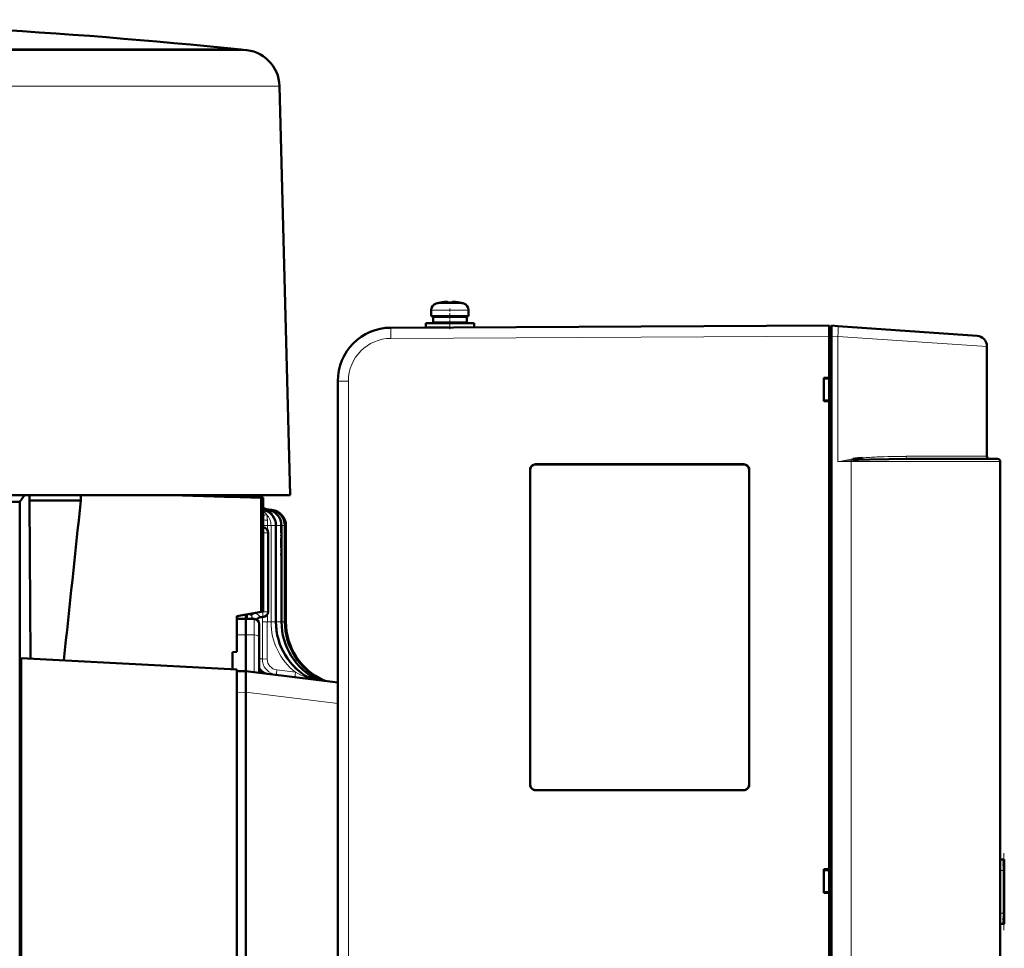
# Model space of a CAD drawing. Extents: x -2065 to 2446, y -1996 to 695.
# Tile 58 of 58: x 1896 to 2080, y 521 to 695. Entities that reach past the tile are written whole.
import ezdxf

# ---------------------------------------------------------------- set-up
doc = ezdxf.new("R2010")
doc.units = 0
doc.linetypes.add('DASHDOT', pattern=[18.5, 12, -3, 0.5, -3])

msp = doc.modelspace()

# ---------------------------------------------------------------- linework, layer by layer
at = {"color": 7, "lineweight": 18}
for p, q in [((1937.17, 689.42), (1747.54, 689.42)), ((1937.38, 689.41), (1936.92, 689.41)), ((1848.03, 682.59), (1923.48, 682.59)), ((1923.48, 682.59), (1943.92, 682.59)), ((1973.49, 641.92), (1973.48, 641.92)), ((1973.49, 641.92), (1976.04, 641.92)), ((1976.04, 641.92), (1976.06, 641.92)), ((1976.06, 641.92), (1978.63, 641.92)), ((1972.56, 640.67), (1976.03, 640.67)), ((1972.56, 640.67), (1972.56, 640.67)), ((1976.03, 640.67), (1976.06, 640.67)), ((1979.56, 640.67), (1976.06, 640.67)), ((1965, 637.39), (1965.01, 637.39)), ((2047.06, 635.82), (1965.01, 635.39)), ((2047.06, 635.82), (2047.46, 635.82)), ((2048.65, 635.71), (2047.46, 635.79)), ((2048.65, 635.71), (2048.65, 612.32)), ((2076.56, 633.89), (2048.65, 635.71)), ((1957.05, 627.39), (1955.06, 627.39)), ((1957.05, 627.39), (1957.05, 436.25)), ((1992.06, 611.79), (1992.06, 611.82)), ((2031.06, 611.79), (2031.06, 611.82)), ((2048.65, 612.32), (2051.15, 612.32)), ((2051.52, 612.57), (2051.15, 612.54)), ((2051.15, 451.32), (2051.15, 612.32)), ((2051.15, 612.32), (2079.06, 612.32)), ((2076.56, 613.32), (2061.42, 613.32)), ((1991.09, 610.82), (1991.06, 610.82)), ((2032.06, 610.82), (2032.04, 610.82)), ((1941.13, 603.27), (1941.11, 603.28)), ((1941.22, 603.4), (1941.23, 603.4)), ((1941.39, 603.52), (1941.35, 603.54)), ((1941.35, 603.32), (1941.91, 603.32)), ((1941.52, 603.36), (1941.46, 603.41)), ((1941.74, 603.41), (1941.65, 603.45)), ((1941.91, 603.32), (1942.53, 603.32)), ((1942.53, 603.32), (1942.74, 603.32)), ((1941.89, 600.34), (1941.89, 601.39)), ((1942.77, 602.42), (1942.69, 602.39)), ((1941.89, 600.34), (1941.11, 600.34)), ((1941.11, 599.02), (1941.89, 599.02)), ((1941.89, 599.52), (1941.89, 600.34)), ((1942.57, 600.34), (1941.89, 600.34)), ((1941.89, 599.02), (1942.02, 599.02)), ((1943.5, 600.34), (1942.57, 600.34)), ((1942.57, 582.31), (1942.57, 600.34)), ((1943.61, 600.34), (1943.5, 600.34)), ((1944.54, 600.34), (1943.61, 600.34)), ((1943.61, 582.31), (1943.61, 600.34)), ((1945.17, 600.34), (1944.54, 600.34)), ((1945.37, 600.34), (1945.17, 600.34)), ((1940.7, 584.21), (1941.06, 584.23)), ((1941.06, 584.28), (1941.06, 584.23)), ((1941.06, 584.23), (1941.52, 584.23)), ((1941.52, 584.23), (1942.02, 584.23)), ((1936.33, 582.88), (1936.33, 583.44)), ((1938.16, 583.77), (1938.16, 583.71)), ((1938.85, 583.89), (1938.89, 583.73)), ((1939.23, 583.96), (1938.89, 583.73)), ((1938.94, 583.53), (1938.89, 583.73)), ((1938.94, 583.53), (1938.94, 583.48)), ((1939.24, 582.88), (1938.94, 583.53)), ((1939.4, 582.88), (1939.4, 579.9)), ((1939.93, 582.78), (1939.92, 582.72)), ((1940.96, 582.31), (1940.96, 583.22)), ((1941.89, 582.31), (1940.96, 582.31)), ((1941.89, 582.31), (1941.89, 583.73)), ((1942.57, 582.31), (1941.89, 582.31)), ((1943.5, 582.31), (1942.57, 582.31)), ((1943.61, 582.31), (1943.5, 582.31)), ((1944.54, 582.31), (1943.61, 582.31)), ((1945.17, 582.31), (1944.54, 582.31)), ((1945.37, 582.31), (1945.17, 582.31)), ((1936.17, 579.89), (1937.87, 579.92)), ((1939.4, 579.9), (1937.87, 579.92)), ((1939.4, 572.93), (1939.4, 579.9)), ((1943.64, 573.33), (1947.13, 572.89)), ((1948.24, 572.75), (1948.38, 572.73)), ((1948.38, 572.73), (1948.37, 572.66)), ((1951.88, 571.48), (1952.13, 571.41)), ((1936.17, 569.07), (1937.87, 569.12)), ((1955.06, 567.07), (1937.87, 569.15)), ((1991.09, 551.82), (1991.06, 551.82)), ((2032.04, 551.82), (2032.06, 551.82)), ((1992.06, 550.84), (1992.06, 550.82)), ((2031.06, 550.84), (2031.06, 550.82)), ((2079.76, 537.82), (2079.76, 537.78)), ((2079.76, 537.61), (2079.76, 537.74)), ((2079.76, 537.26), (2079.76, 537.52)), ((2079.76, 537.08), (2079.76, 526.55)), ((2079.06, 535.82), (2079.65, 535.82)), ((2079.65, 535.82), (2079.65, 527.82)), ((2079.65, 527.82), (2079.06, 527.82)), ((2079.76, 526.11), (2079.76, 526.37)), ((2079.76, 525.89), (2079.76, 526.02)), ((2079.76, 525.85), (2079.76, 525.82))]:
    msp.add_line(p, q, dxfattribs=at)
at = {"color": 7, "lineweight": 50}
for p, q in [((1836.17, 689.44), (1936.92, 689.44)), ((1847.73, 689.41), (1918.53, 689.41)), ((1918.53, 689.41), (1923.8, 689.41)), ((1923.8, 689.41), (1936.92, 689.41)), ((1936.92, 689.44), (1937.17, 689.42)), ((1937.17, 689.42), (1937.38, 689.41)), ((1944.17, 682.6), (1946.17, 606.02)), ((1974.14, 642.07), (1974.13, 642.08)), ((1975.29, 642.24), (1975.12, 642.23)), ((1975.56, 642.07), (1975.56, 642.22)), ((1976.56, 642.07), (1976.56, 642.22)), ((1976.77, 642.25), (1976.78, 642.25)), ((1977.99, 642.08), (1977.98, 642.07)), ((1972.56, 640.67), (1972.56, 639.54)), ((1972.56, 639.54), (1972.56, 640.67)), ((1976.06, 639.54), (1972.56, 639.54)), ((1972.91, 639.44), (1976.06, 639.44)), ((1972.91, 639.44), (1972.91, 638.34)), ((1972.91, 639.44), (1972.91, 638.34)), ((1974.06, 639.54), (1974.06, 639.44)), ((1974.06, 639.54), (1974.06, 639.44)), ((1976.06, 639.54), (1979.56, 639.54)), ((1979.21, 639.44), (1976.06, 639.44)), ((1978.06, 639.44), (1978.06, 639.54)), ((1979.21, 638.34), (1979.21, 639.44)), ((1979.56, 640.67), (1979.56, 639.54)), ((1965.01, 637.39), (2047.06, 637.82)), ((1971.56, 638.24), (1976.06, 638.24)), ((1971.56, 638.24), (1971.56, 637.44)), ((1971.56, 637.44), (1971.56, 638.24)), ((1972.91, 638.34), (1976.06, 638.34)), ((1974.06, 638.34), (1974.06, 638.24)), ((1974.06, 638.34), (1974.06, 638.24)), ((1979.21, 638.34), (1976.06, 638.34)), ((1980.56, 638.24), (1976.06, 638.24)), ((1978.06, 638.24), (1978.06, 638.34)), ((1980.56, 638.24), (1980.56, 637.47)), ((2047.06, 635.82), (2047.06, 637.82)), ((2047.46, 637.79), (2048.65, 637.7)), ((2047.46, 635.79), (2047.46, 637.79)), ((2048.65, 637.7), (2074.7, 635.88)), ((1961.2, 636.61), (1961.36, 636.68)), ((1970.04, 637.41), (1970.06, 637.41)), ((1971.56, 637.44), (1976.03, 637.44)), ((1974.06, 637.44), (1974.06, 637.43)), ((1974.06, 637.44), (1974.06, 637.43)), ((2047.46, 637.52), (2047.06, 637.52)), ((2047.06, 635.82), (2047.06, 637.52)), ((2047.06, 628.02), (2047.06, 635.82)), ((2047.06, 427.81), (2047.06, 635.82)), ((2047.46, 635.79), (2047.46, 427.84)), ((2076.56, 613.32), (2076.56, 633.89)), ((1955.06, 627.39), (1955.06, 436.25)), ((2046.06, 623.61), (2046.06, 628.02)), ((2046.06, 628.02), (2047.06, 628.02)), ((2047.06, 627.88), (2046.06, 627.82)), ((2047.06, 627.97), (2047.06, 628.02)), ((2047.06, 623.75), (2046.06, 623.82)), ((2047.06, 623.61), (2046.06, 623.61)), ((2047.06, 623.61), (2047.06, 623.67)), ((2047.06, 536.02), (2047.06, 623.61)), ((1992.06, 611.82), (2031.06, 611.82)), ((1992.06, 611.79), (2031.06, 611.79)), ((2078.56, 612.82), (2061.67, 612.82)), ((2079.06, 612.32), (2079.06, 451.32)), ((1991.06, 551.82), (1991.06, 610.82)), ((1991.09, 551.82), (1991.09, 610.82)), ((2032.04, 610.82), (2032.04, 551.82)), ((2032.06, 610.82), (2032.06, 551.82)), ((1924.9, 606.02), (1747.45, 606.02)), ((1893.05, 604.82), (1895.55, 604.82)), ((1896.45, 606.02), (1895.55, 604.82)), ((1895.55, 604.82), (1895.55, 362.82)), ((1897.37, 605.07), (1897.37, 606.02)), ((1897.54, 575.47), (1897.37, 605.07)), ((1906.97, 605.07), (1897.37, 605.07)), ((1906.97, 606.02), (1906.97, 605.07)), ((1946.17, 606.02), (1924.9, 606.02)), ((1929.17, 605.95), (1929.17, 606.02)), ((1941.11, 605.58), (1940.75, 605.56)), ((1940.75, 605.56), (1940.75, 584.22)), ((1941.11, 605.58), (1941.11, 584.29)), ((1941.11, 605.58), (1941.11, 603.64)), ((1941.23, 603.4), (1941.91, 603.32)), ((1941.43, 603.5), (1941.42, 603.51)), ((1941.61, 603.43), (1942.53, 603.32)), ((1941.65, 603.45), (1942.74, 603.32)), ((1941.65, 603.45), (1942.74, 603.32)), ((1941.14, 600.01), (1941.11, 600.02)), ((1942.02, 599.02), (1942.02, 584.23)), ((1943.5, 582.31), (1943.5, 600.34)), ((1944.54, 582.31), (1944.54, 600.34)), ((1945.17, 582.31), (1945.17, 600.34)), ((1945.37, 600.34), (1945.37, 595.24)), ((1945.37, 582.31), (1945.37, 600.34)), ((1940.75, 584.22), (1936.17, 583.42)), ((1941.11, 584.29), (1940.75, 584.22)), ((1936.17, 583.42), (1936.17, 576.73)), ((1936.17, 582.87), (1937.87, 582.92)), ((1937.87, 583.72), (1937.87, 582.92)), ((1937.87, 582.92), (1937.87, 579.92)), ((1939.4, 582.88), (1937.87, 582.92)), ((1940.68, 583.21), (1941.06, 583.23)), ((1940.37, 581.88), (1940.37, 579.4)), ((1937.87, 579.92), (1937.87, 573.12)), ((1940.37, 572.81), (1940.37, 579.4)), ((1895.82, 467.3), (1895.82, 575.56)), ((1936.17, 573.44), (1895.82, 575.56)), ((1936.17, 576.73), (1935.37, 576.64)), ((1935.37, 573.48), (1935.37, 576.64)), ((1936.17, 469.42), (1936.17, 573.44)), ((1936.17, 573.07), (1937.87, 573.12)), ((1937.87, 573.12), (1955.06, 571.01)), ((1937.87, 573.12), (1937.87, 569.15)), ((1940.37, 573.67), (1940.38, 573.66)), ((1937.87, 569.15), (1937.87, 569.12)), ((1937.87, 569.12), (1937.87, 473.71)), ((2031.06, 550.84), (1992.06, 550.84)), ((2031.06, 550.82), (1992.06, 550.82)), ((2079.79, 537.82), (2079.06, 537.82)), ((2079.56, 537.81), (2079.76, 537.82)), ((2079.74, 527.22), (2079.74, 536.41)), ((2079.79, 537.82), (2079.76, 537.82)), ((2079.79, 537.82), (2079.81, 537.82)), ((2079.81, 525.82), (2079.81, 537.82)), ((2079.81, 525.82), (2079.81, 537.82)), ((2079.81, 525.82), (2079.81, 537.82)), ((2079.81, 525.82), (2079.81, 537.82)), ((2079.81, 525.82), (2079.81, 537.82)), ((2079.81, 525.82), (2079.81, 537.82)), ((2079.81, 525.82), (2079.81, 537.82)), ((2079.81, 525.82), (2079.81, 537.82)), ((2079.81, 525.82), (2079.81, 537.82)), ((2079.81, 525.87), (2079.81, 537.76)), ((2079.81, 526.07), (2079.81, 537.57)), ((2079.81, 526.46), (2079.81, 537.17)), ((2046.06, 531.61), (2046.06, 536.02)), ((2046.06, 536.02), (2047.06, 536.02)), ((2046.06, 535.82), (2047.06, 535.88)), ((2047.06, 535.97), (2047.06, 536.02)), ((2047.06, 531.75), (2046.06, 531.82)), ((2047.06, 531.61), (2046.06, 531.61)), ((2047.06, 531.61), (2047.06, 531.67)), ((2047.06, 440.02), (2047.06, 531.61)), ((2079.79, 525.82), (2079.06, 525.82)), ((2079.76, 525.82), (2079.56, 525.82)), ((2079.76, 525.82), (2079.79, 525.82)), ((2079.79, 525.82), (2079.81, 525.82))]:
    msp.add_line(p, q, dxfattribs=at)
at = {"color": 7, "linetype": 'DASHDOT', "lineweight": 18, "ltscale": 0.000778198}
msp.add_line((1975.06, 642.22), (1975.06, 642.25), dxfattribs=at)
at = {"color": 7, "linetype": 'DASHDOT', "lineweight": 18, "ltscale": 0.000720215}
msp.add_line((1975.06, 642.25), (1975.06, 642.22), dxfattribs=at)
at = {"color": 7, "linetype": 'DASHDOT', "lineweight": 18, "ltscale": 0.000927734}
msp.add_line((1977.06, 642.22), (1977.06, 642.26), dxfattribs=at)
at = {"color": 7, "linetype": 'DASHDOT', "lineweight": 18, "ltscale": 0.000775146}
msp.add_line((1977.06, 642.25), (1977.06, 642.22), dxfattribs=at)
at = {"color": 7, "linetype": 'DASHDOT', "lineweight": 18, "ltscale": 0.09718}
msp.add_line((1976.06, 637.11), (1976.06, 641), dxfattribs=at)
at = {"color": 7, "linetype": 'DASHDOT', "lineweight": 18, "ltscale": 0.032999}
msp.add_line((1976.06, 638.23), (1976.06, 639.55), dxfattribs=at)
at = {"color": 7, "linetype": 'DASHDOT', "lineweight": 18, "ltscale": 0.023999}
msp.add_line((1976.06, 637.36), (1976.06, 638.32), dxfattribs=at)
at = {"color": 7, "linetype": 'DASHDOT', "lineweight": 18, "ltscale": 0.012}
msp.add_line((2047.02, 635.82), (2047.5, 635.82), dxfattribs=at)
at = {"color": 7, "linetype": 'DASHDOT', "lineweight": 18, "ltscale": 0.153012}
msp.add_line((1944.37, 600.85), (1944.37, 594.73), dxfattribs=at)
at = {"color": 7, "linetype": 'DASHDOT', "lineweight": 18, "ltscale": 0.360001}
msp.add_line((2079.71, 524.62), (2079.71, 539.02), dxfattribs=at)
at = {"color": 7, "lineweight": 50}
for points in [[(1975.56, 642.22), (1975.56, 642.23), (1975.55, 642.23), (1975.55, 642.23), (1975.53, 642.24), (1975.48, 642.25), (1975.33, 642.25), (1975.06, 642.22)], [(1976.56, 642.22), (1976.56, 642.23), (1976.56, 642.23), (1976.57, 642.23), (1976.59, 642.24), (1976.65, 642.25), (1977.06, 642.22)], [(1976.56, 642.22), (1976.56, 642.23), (1976.56, 642.23), (1976.56, 642.23), (1976.57, 642.24), (1976.59, 642.24), (1976.78, 642.25)], [(1991.09, 610.82), (1991.12, 611.04), (1991.2, 611.25), (1991.35, 611.46), (1991.54, 611.62), (1991.74, 611.73), (1992.06, 611.79)], [(2032.04, 610.82), (2032.01, 611.04), (2031.92, 611.25), (2031.78, 611.46), (2031.59, 611.62), (2031.38, 611.73), (2031.06, 611.79)], [(2061.67, 612.82), (2058.17, 612.79), (2054.61, 612.71), (2052.54, 612.63), (2051.52, 612.57)], [(1940.58, 583.21), (1940.24, 583.08), (1939.99, 582.87), (1939.9, 582.73)], [(1992.06, 550.84), (1991.84, 550.87), (1991.63, 550.96), (1991.42, 551.1), (1991.26, 551.29), (1991.15, 551.49), (1991.09, 551.82)], [(2032.04, 551.82), (2032.01, 551.59), (2031.92, 551.38), (2031.78, 551.18), (2031.59, 551.01), (2031.38, 550.9), (2031.06, 550.84)], [(2079.76, 537.74), (2079.79, 537.75), (2079.8, 537.76), (2079.8, 537.76), (2079.8, 537.76)], [(2079.8, 537.76), (2079.8, 537.77), (2079.8, 537.77), (2079.79, 537.77), (2079.78, 537.78)], [(2079.8, 525.87), (2079.8, 525.87), (2079.8, 525.87), (2079.8, 525.88), (2079.76, 525.89)], [(2079.78, 525.85), (2079.8, 525.86), (2079.8, 525.86), (2079.8, 525.87), (2079.8, 525.87)]]:
    msp.add_lwpolyline(points, dxfattribs=at)
at = {"color": 7, "lineweight": 18}
for points in [[(1965.01, 635.39), (1965.01, 637.31), (1965.01, 637.38), (1965.01, 637.39)], [(2061.67, 612.82), (2061.63, 612.82), (2061.54, 612.89), (2061.49, 612.96)], [(1941.35, 603.32), (1941.25, 603.37), (1941.22, 603.39), (1941.22, 603.4), (1941.22, 603.4), (1941.22, 603.4), (1941.22, 603.4)], [(1941.37, 603.49), (1941.28, 603.53), (1941.27, 603.53), (1941.27, 603.53), (1941.27, 603.53), (1941.27, 603.53), (1941.27, 603.53), (1941.28, 603.52), (1941.46, 603.41)], [(1941.97, 603.1), (1941.66, 603.23), (1941.37, 603.31), (1941.35, 603.32)], [(1941.6, 603.43), (1941.6, 603.43), (1941.6, 603.43), (1941.6, 603.43), (1941.68, 603.39), (1941.84, 603.33)], [(1938.94, 583.48), (1938.82, 583.57), (1938.52, 583.67), (1938.16, 583.71)], [(1939.63, 584.03), (1939.15, 583.71), (1938.94, 583.53)], [(1940.63, 583.22), (1940.49, 583.29), (1940.39, 583.41), (1939.74, 584.04)], [(1940.38, 575.41), (1940.53, 575.45), (1940.61, 575.44), (1940.95, 575.4)], [(1940.95, 575.4), (1940.99, 574.9), (1941.11, 574.41), (1941.32, 573.94), (1941.55, 573.58), (1941.83, 573.26), (1942.19, 572.96), (1942.61, 572.71), (1943.09, 572.52), (1943.59, 572.41)], [(1941.87, 575.35), (1941.07, 575.38), (1940.97, 575.39), (1940.95, 575.4)], [(1943.64, 573.33), (1943.58, 572.73), (1943.57, 572.51), (1943.58, 572.43), (1943.58, 572.42), (1943.58, 572.42), (1943.59, 572.42), (1943.59, 572.41)], [(1947.13, 572.89), (1947.07, 572.3), (1947.06, 572.08), (1947.07, 572), (1947.07, 571.99), (1947.07, 571.99), (1947.08, 571.99), (1947.08, 571.99)], [(1949.87, 571.71), (1949.09, 571.95), (1948.17, 572.34), (1947.13, 572.89)], [(1951.27, 571.53), (1950.71, 571.68), (1949.72, 572.06), (1948.47, 572.68), (1948.38, 572.73)]]:
    msp.add_lwpolyline(points, dxfattribs=at)
at = {"color": 7, "lineweight": 50}
for centre, radius, start, end in [((1828, -360.81), 1055.88, 84.07916, 89.55633), ((1937.17, 682.41), 7, 1.4998, 88.3029), ((1973.86, 640.67), 1.3, 106.6015, 180), ((1973.86, 640.67), 1.3, 106.6015, 180), ((1976.06, 633.29), 9, 102.3778, 106.6015), ((1976.06, 633.29), 9, 102.3778, 106.6015), ((1976.06, 633.29), 8.99, 96.3893, 102.3497), ((1976.06, 633.29), 8.99, 96.3893, 102.3497), ((1976.06, 633.29), 8.99, 96.3893, 102.3497), ((1976.06, 633.29), 8.99, 96.3893, 102.3497), ((1975.43, 639.23), 3.01, 89.498, 97.1622), ((1975.52, 638.21), 4.04, 93.1748, 96.4899), ((1976.06, 632.18), 9.9, 90.0001, 92.894), ((1976.06, 632.18), 9.9, 90.0001, 92.894), ((1976.06, 632.18), 9.9, 87.8454, 92.894), ((1976.06, 632.18), 9.9, 87.8454, 92.894), ((1976.06, 632.18), 9.9, 87.1057, 90.0002), ((1976.06, 632.18), 9.9, 87.1057, 90.0002), ((1976.06, 633.29), 8.99, 77.6508, 83.6103), ((1976.06, 633.29), 8.99, 77.6503, 83.6107), ((1976.06, 633.29), 8.99, 77.6503, 83.6107), ((1976.06, 633.29), 9, 73.3984, 77.6222), ((1978.26, 640.67), 1.3, 0, 73.3984), ((1965.06, 627.39), 10, 90.3, 180), ((2074.56, 633.89), 2, 0, 86), ((1992.06, 610.82), 0.999, 89.9393, 180.0608), ((2031.06, 610.82), 0.999, 359.9393, 90.0608), ((2055.7, 582.7), 30.42, 94.5321, 97.9924), ((2054.28, 613.21), 2.83, 188.017, 193.1458), ((2077.06, 613.32), 0.5, 180, 270), ((2078.56, 612.32), 0.5, 0, 90), ((-11025.51, 1960.2), 13003.28, 353.885478, 354.018085), ((1624.77, -9981.77), 10592.04, 88.290488, 88.375654), ((1487.76, -13886.41), 14499.08, 88.208184, 88.264055), ((1475.63, -14278.25), 14891.1, 88.20871, 88.254671), ((1940.41, 601.53), 2.22, 63.1379, 71.3992), ((1940.28, 601.24), 2.54, 60.0938, 70.9103), ((1941.34, 604.32), 0.93, 256.0203, 263.0207), ((1940.5, 600.34), 3, 360, 78.1456), ((1941.71, 604.37), 0.945, 247.9483, 263.2007), ((1941.77, 604.43), 0.989, 246.561, 263.0552), ((1941.54, 600.34), 3, 359.9999, 83.0001), ((1940.97, 601.11), 2.23, 36.0886, 63.269), ((1942.17, 600.34), 3, 359.9999, 83.0046), ((1942.37, 600.34), 3, 359.9999, 83.0033), ((1942.37, 600.34), 3, 359.9999, 82.9921), ((1941.02, 599.02), 1, 360, 83), ((1941.02, 584.23), 1, 272, 0), ((1939.37, 581.88), 1, 360, 88.5), ((1940.72, 582.26), 0.957, 92.0108, 98.1316), ((1955.5, 582.31), 12, 180, 242.0281), ((1956.54, 582.31), 12, 180.0001, 243.9644), ((1957.17, 582.31), 12, 180.0001, 245.2091), ((1957.37, 582.31), 12, 180.0001, 245.6594), ((1957.37, 582.31), 12, 180, 245.6591), ((1941.37, 573.69), 1, 180, 263), ((1942.09, 574.54), 1.93, 207.1161, 262.8794), ((1950.34, 572.59), 1, 242.0235, 262.5452), ((1951.71, 572.43), 1.01, 244.0149, 262.3255), ((1952.56, 572.32), 1, 245.252, 262.6556), ((1952.84, 572.29), 1, 245.6598, 262.9842), ((1952.84, 572.29), 1, 245.6598, 262.9842), ((1992.06, 551.82), 0.999, 179.9393, 270.0608), ((2031.06, 551.82), 0.999, 269.9393, 0.0608), ((2079.42, 536.1), 1.71, 78.0166, 85.3172), ((2080.58, 532.89), 4.92, 99.6138, 102.012), ((2078.93, 536.05), 1.77, 61.6051, 69.2819), ((2081.12, 533.87), 3.9, 110.4435, 113.6529), ((2078.4, 535.95), 1.89, 43.224, 52.0807), ((2081.22, 535.13), 2.43, 126.7865, 133.0019), ((2077.8, 535.85), 2.06, 21.7252, 31.0372), ((2079.2, 536.44), 0.537, 357.2568, 18.8529), ((2078.26, 536.43), 1.48, 351.7407, 359.4044), ((2079.75, 537.58), 0.0591, 281.6909, 346.4014), ((2079.69, 537.17), 0.116, 309.238, 359.9621), ((2079.76, 537.56), 0.0477, 9.1677, 71.3006), ((2079.7, 537.17), 0.107, 358.9021, 43.62), ((2075.34, 536.86), 4.43, 346.4322, 351.6638), ((2077.8, 527.78), 2.06, 328.9628, 338.2748), ((2075.47, 526.8), 4.3, 8.2961, 13.6886), ((2079.24, 527.2), 0.501, 339.0398, 1.766), ((2078.11, 527.16), 1.63, 1.9513, 9.0673), ((2081.22, 528.5), 2.43, 226.9981, 233.2135), ((2078.4, 527.68), 1.89, 307.9193, 316.776), ((2081.12, 529.76), 3.9, 246.3471, 249.5565), ((2078.93, 527.58), 1.77, 290.7181, 298.3949), ((2080.58, 530.74), 4.92, 257.988, 260.3862), ((2079.42, 527.53), 1.71, 274.6828, 281.9834), ((2079.69, 526.46), 0.116, 0.0966, 50.7299), ((2079.75, 526.05), 0.0594, 13.8166, 78.1412), ((2079.7, 526.46), 0.108, 316.4829, 1.065), ((2079.76, 526.07), 0.0481, 289.0084, 350.7243)]:
    msp.add_arc(centre, radius, start, end, dxfattribs=at)
at = {"color": 7, "lineweight": 18}
for centre, radius, start, end in [((1943.92, 687.84), 5.24, 269.9866, 272.747), ((1965.05, 627.39), 8, 90.3049, 179.9951), ((2083.33, 427.41), 188.13, 99.8626, 100.6214), ((2081.88, 252.02), 361.82, 94.8725, 95.2694), ((2053.15, 601.05), 11.89, 98.1109, 99.8896), ((2054.16, 613.26), 3.1, 189.309, 193.4752), ((2059.35, 541.81), 71.46, 92.7122, 94.857), ((2061.26, 497.76), 115.55, 89.9221, 92.629), ((2062.25, 613.3), 0.824, 178.7148, 204.077), ((1941.37, 604.18), 0.861, 252.8474, 268.7562), ((1940.01, 601.26), 2.07, 34.1092, 57.9391), ((1941.79, 603.95), 0.631, 238.8095, 248.6368), ((1942.37, 600.34), 3, 359.9994, 83.0128), ((1937.01, 617.82), 16.11, 284.7639, 287.0401), ((1941.91, 624.09), 22.7, 267.9948, 269.9524), ((1939.57, 600.34), 3, 359.9994, 43.8898), ((1938.55, 601.4), 3.34, 359.7542, 17.7921), ((1940.61, 600.34), 3, 359.9994, 43.8818), ((1939.82, 601.25), 3.18, 17.4472, 21.6496), ((1951.86, 583.56), 13.7, 179.3849, 182.7301), ((1940.25, 583.5), 1.31, 180.8256, 208.1046), ((1940.7, 582.23), 0.994, 94.5139, 148.2894), ((1940.72, 582.23), 0.986, 98.2568, 148.9057), ((1940.72, 582.23), 0.985, 92.1654, 148.8672), ((1940.72, 582.23), 0.983, 92.1835, 148.8502), ((1940.68, 583.5), 0.281, 259.433, 270.4368), ((703.11, 582.01), 1237.86, 359.6939, 0.01387), ((677.04, 582.02), 1264.84, 359.69748, 0.01286), ((1954.57, 582.31), 12, 179.9997, 231.7031), ((1955.61, 582.31), 12, 179.9997, 232.9301), ((1943.89, 575.34), 2.02, 179.6994, 262.8128), ((1955.16, 582.7), 11.71, 245.885, 248.9503), ((1953.88, 579.27), 8.05, 248.6984, 255.578), ((1954.22, 579.56), 8.38, 254.5121, 257.6479)]:
    msp.add_arc(centre, radius, start, end, dxfattribs=at)
for centre, major_axis, ratio, start_param, end_param in [((2048.51, 635.71), (-0.14, -2), 0.069587, 1.575662, 3.141593), ((2051.12, 612.32), (0, -0.5), 0.069756, 1.570796, 2.028971), ((1941.02, 599.02), (0.122, 0.993), 0.03464, 5.260491, 6.283185), ((1941.02, 584.23), (0.035, -0.999), 0.034878, 0, 1.569578), ((1939.37, 579.4), (-1, 0), 0.5, 3.141593, 4.686209)]:
    msp.add_ellipse(centre, major_axis=major_axis, ratio=ratio, start_param=start_param, end_param=end_param, dxfattribs=at)

doc.saveas('drawing.dxf')
